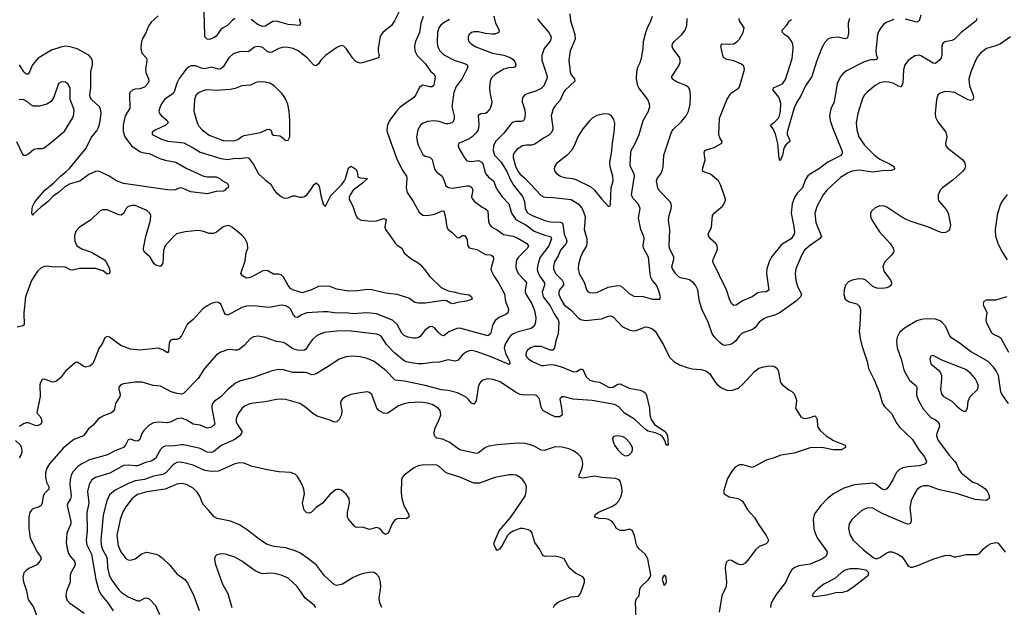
# Model space of a CAD drawing. Header units: inches. Extents: x 884691 to 1028259, y 526745 to 653629.
# Tile 211 of 241: x 1010515 to 1019003, y 614091 to 619159. Entities that reach past the tile are written whole.
import ezdxf

# ---------------------------------------------------------------- set-up
doc = ezdxf.new("R2010")
doc.units = ezdxf.units.IN
doc.header["$MEASUREMENT"] = 0
doc.layers.add('B0611', color=7, linetype='Continuous')

msp = doc.modelspace()

# ---------------------------------------------------------------- linework, layer by layer
at = {"layer": 'B0611', "color": 6}
for points, elevation in [([(1013833.9, 619330), (1013747.5, 619150), (1013720.1, 619110), (1013646.5, 619050), (1013623.2, 619016.8), (1013604.6, 618910), (1013605.1, 618885.1), (1013615.2, 618850), (1013608.5, 618831.5), (1013470, 618786.7), (1013450, 618783.5), (1013430, 618789.3), (1013410, 618802.8), (1013383.8, 618830), (1013330, 618909.2), (1013310, 618930.8), (1013290, 618936), (1013250, 618918.1), (1013150, 618849.6), (1013110.7, 618810), (1013090, 618779.4), (1013070, 618762.3), (1013050, 618767.6), (1012992.1, 618830), (1012915, 618890), (1012871.6, 618910), (1012830, 618918.9), (1012790, 618921), (1012750, 618910.4), (1012690, 618879.1), (1012670, 618875.9), (1012650, 618886.1), (1012610, 618918.2), (1012570, 618929.1), (1012538.8, 618921.2), (1012490, 618886), (1012410, 618883.2), (1012355.5, 618864.5), (1012318.1, 618830), (1012270, 618752.3), (1012250, 618736), (1012230, 618732.2), (1012170, 618748.5), (1012110, 618736.2), (1012090, 618738.5), (1012030, 618760.3), (1011990, 618760.5), (1011970, 618750.3), (1011950, 618731.5), (1011889.5, 618650.5), (1011870, 618612.2), (1011850, 618545.9), (1011837.4, 618522.6), (1011767.6, 618472.4), (1011748.9, 618450), (1011726, 618410), (1011715.5, 618370), (1011720.5, 618350), (1011737.4, 618330), (1011787.9, 618290), (1011795.4, 618270), (1011774.1, 618250), (1011688.9, 618210), (1011657.2, 618190), (1011658.3, 618170), (1011737.1, 618130), (1011792.6, 618112.6), (1011930, 618097.1), (1012010, 618055.3), (1012070, 618016.9), (1012250, 617962.6), (1012310, 617953.7), (1012370, 617965.7), (1012410, 617962.3), (1012470, 617971.9), (1012487.1, 617967.1), (1012529.7, 617909.7), (1012573.5, 617830), (1012634.2, 617774.2), (1012680.1, 617740.1), (1012708, 617690), (1012730, 617665.8), (1012770, 617633.7), (1012790, 617623.4), (1012810, 617619.1), (1012830, 617623.2), (1012870, 617639.9), (1012890, 617640.8), (1012930, 617629.5), (1012950, 617628.5), (1012970, 617634.2), (1012991.4, 617650), (1013022.6, 617690), (1013050, 617735.1), (1013070, 617752.5), (1013090, 617733.5), (1013098.4, 617710), (1013110, 617642.4), (1013130, 617566.8), (1013150, 617550.6), (1013196.2, 617643.8), (1013290, 617733.6), (1013313.5, 617766.5), (1013324.7, 617790), (1013350, 617878.2), (1013370, 617894.8), (1013390, 617885.1), (1013412.5, 617870), (1013424.7, 617850), (1013430, 617805.1), (1013450, 617795.5), (1013514.4, 617790), (1013470, 617748.2), (1013390.4, 617690), (1013362.6, 617650), (1013354.6, 617630), (1013354.4, 617610), (1013386.1, 617550), (1013410, 617478), (1013427.1, 617447.1), (1013458, 617430), (1013550, 617422.7), (1013590, 617425.6), (1013650, 617443.8), (1013670, 617439.1), (1013675.4, 617430), (1013665.3, 617390), (1013663.8, 617370), (1013668.8, 617348.8), (1013710, 617296.3), (1013752.1, 617232.1), (1013770, 617214.6), (1013810.1, 617190.1), (1013830, 617146.6), (1013894.9, 617094.9), (1013950, 617062), (1013970, 617044.4), (1014005.3, 617005.3), (1014050, 616944.7), (1014149.2, 616850), (1014210, 616819.6), (1014267.8, 616810), (1014310, 616796.3), (1014390, 616784.8), (1014410.7, 616770), (1014415.8, 616750), (1014367.7, 616732.3), (1014290, 616720.9), (1014250, 616709.6), (1014230, 616714.7), (1014193.9, 616733.9), (1014170, 616736), (1014010, 616715.6), (1013950, 616713.5), (1013920.9, 616720.9), (1013870, 616757.4), (1013768.1, 616788.1), (1013670, 616801.3), (1013550, 616830.7), (1013510, 616831.6), (1013430, 616821.2), (1013350, 616818.7), (1013250, 616836.2), (1013190, 616856.7), (1013130, 616861.2), (1013090, 616858.4), (1013032, 616828), (1012950, 616802.5), (1012870, 616829), (1012850, 616841.9), (1012830, 616865.4), (1012790, 616937.9), (1012770, 616957.7), (1012750, 616964.3), (1012704, 616964), (1012650, 616995.7), (1012610, 616992.7), (1012510, 616938.4), (1012490, 616931.6), (1012470, 616931.2), (1012437.1, 616950), (1012420.9, 616970), (1012459.7, 617080.3), (1012466.7, 617150), (1012480.5, 617190), (1012478.9, 617230), (1012459.2, 617270), (1012430, 617302.1), (1012350, 617367.9), (1012330, 617379.5), (1012310, 617383.8), (1012270, 617371.9), (1012212.9, 617327.1), (1012185.2, 617314.8), (1012150, 617315.6), (1012090, 617334.8), (1012050, 617340.1), (1011943.1, 617330), (1011867.8, 617312.2), (1011839.8, 617290), (1011769.4, 617210), (1011756.2, 617170), (1011750, 617058.7), (1011730, 617031.8), (1011690, 617043.1), (1011675, 617055), (1011639.3, 617110), (1011593.3, 617150), (1011582.5, 617170), (1011582.1, 617190), (1011602.4, 617290), (1011643.6, 617430), (1011644.5, 617470), (1011637.2, 617490), (1011610, 617514.9), (1011510, 617556.7), (1011482, 617558), (1011450, 617548), (1011434.2, 617530), (1011414, 617490), (1011390, 617472.8), (1011370, 617475.4), (1011270, 617518.9), (1011230, 617518.2), (1011210, 617509.9), (1011125, 617430), (1011029.9, 617370.1), (1011002.9, 617337.1), (1010990.6, 617310), (1010986.6, 617290), (1010989.8, 617250), (1011009.2, 617210), (1011050, 617181.5), (1011135.4, 617155.4), (1011247.7, 617087.7), (1011264.7, 617064.7), (1011288.6, 617010), (1011293.4, 616990), (1011289.6, 616970.4), (1011270, 616964.9), (1011234, 616994), (1011170, 617012.8), (1011030, 617012.4), (1010970, 616999.5), (1010950, 617002.8), (1010910, 617025.7), (1010890, 617028.2), (1010810, 617024.6), (1010750, 617034.6), (1010728, 617032), (1010700.2, 617019.8), (1010670.1, 616990), (1010617.9, 616910), (1010566.6, 616770), (1010551.7, 616630), (1010553.3, 616526.7), (1010541.9, 616518.1), (1010494, 616506)], 2200), ([(1012369.5, 619170), (1012350, 619155.4), (1012310, 619111.1), (1012269.1, 619090), (1012250, 619074.6), (1012210, 619016.6), (1012190, 619002.8), (1012150, 618989.1), (1012130, 618992.2), (1012112.2, 619010), (1012110, 619019.5), (1012105.5, 619230)], 2100), ([(1011708.2, 619191.8), (1011650, 619136.7), (1011629.7, 619110), (1011599.5, 619040.5), (1011570.4, 618990), (1011561.4, 618950), (1011559.6, 618910), (1011569, 618869), (1011607.6, 618827.6), (1011611.3, 618810), (1011599.9, 618730), (1011603.9, 618703.9), (1011625.6, 618650), (1011628, 618630), (1011620.9, 618610), (1011590, 618578.5), (1011550, 618562), (1011510, 618560.5), (1011490, 618554.8), (1011465.5, 618530), (1011461.4, 618510), (1011465.2, 618394.8), (1011424.9, 618330), (1011406.7, 618250), (1011406.6, 618193.4), (1011420.7, 618150), (1011480.4, 618070), (1011550, 618021.5), (1011570, 618013.4), (1011630, 618004.6), (1011722.9, 617962.9), (1011770, 617948.2), (1011861.6, 617930), (1011950, 617877.4), (1012093.8, 617813.8), (1012130, 617803.8), (1012210, 617803.6), (1012240.2, 617790), (1012254.5, 617774.5), (1012279.4, 617759.4), (1012303, 617750), (1012315.3, 617730), (1012311.3, 617710), (1012296, 617704), (1012286.8, 617690), (1012270, 617681.6), (1012210, 617676), (1012130, 617657.8), (1011990, 617673.2), (1011910, 617709.8), (1011890, 617707), (1011851.2, 617688.8), (1011790, 617692.7), (1011410, 617747.7), (1011349.1, 617769.1), (1011287.5, 617810), (1011210, 617846.3), (1011190, 617851.5), (1011170, 617850.5), (1011110, 617824.5), (1011032.9, 617767.1), (1010950, 617744), (1010903.7, 617716.3), (1010850.6, 617669.4), (1010803.3, 617636.7), (1010761.4, 617590), (1010697.6, 617542.4), (1010635, 617485), (1010630, 617471.5), (1010619.3, 617490), (1010622.1, 617530), (1010630, 617554.9), (1010650, 617591.1), (1010731.2, 617690), (1010810, 617753.4), (1010866.7, 617810), (1010914.4, 617845.6), (1010944.7, 617875.3), (1011087.4, 618050), (1011133.1, 618146.9), (1011179.5, 618200.5), (1011195.9, 618230), (1011206.1, 618270), (1011217.1, 618350), (1011212.4, 618390), (1011199.7, 618410), (1011133.8, 618470), (1011123.2, 618490), (1011121, 618510), (1011127.9, 618570), (1011129.7, 618710), (1011143.9, 618770), (1011142.4, 618802.4), (1011131.7, 618830), (1011110, 618852.5), (1011010, 618906.5), (1010950, 618924.3), (1010910, 618929.5), (1010870, 618922.8), (1010790, 618895.6), (1010673.2, 618826.8), (1010626.5, 618770), (1010590, 618689.9), (1010570, 618688.9), (1010550, 618709.6), (1010512.7, 618770)], 2100), ([(1013993.3, 619186.7), (1013974, 619130), (1013962, 619050), (1013927.8, 618970), (1013919.8, 618930), (1013922.8, 618890), (1013942.7, 618850), (1014010, 618782.4), (1014055.2, 618715.2), (1014088.7, 618688.7), (1014095.3, 618670), (1014089.5, 618610), (1014084, 618596), (1014070, 618580.5), (1014050, 618579.1), (1013990, 618593.1), (1013961.8, 618578.2), (1013930, 618510.6), (1013912.5, 618487.5), (1013795.4, 618404.6), (1013766.3, 618373.7), (1013703.8, 618290), (1013684.6, 618250), (1013680.4, 618210), (1013682.9, 618190), (1013768.2, 617950), (1013817, 617857), (1013849.2, 617810), (1013852.3, 617790), (1013845.8, 617710), (1013854.3, 617670), (1013908.2, 617590), (1013958.7, 617498.7), (1013990, 617474.5), (1014030, 617470.9), (1014090, 617482), (1014150, 617507.4), (1014170, 617510.4), (1014186.6, 617450), (1014196.3, 617370), (1014209.6, 617350), (1014244.5, 617324.5), (1014282.4, 617282.4), (1014290, 617276.5), (1014310, 617281.2), (1014330, 617299.1), (1014350, 617299.1), (1014370, 617271.5), (1014377.8, 617210), (1014390, 617191.4), (1014456.6, 617176.6), (1014530, 617134.1), (1014572.1, 617130), (1014586, 617126), (1014596.8, 617116.8), (1014598.7, 617090), (1014577.9, 617010), (1014580.9, 616990), (1014601.4, 616950), (1014643.7, 616890), (1014694.6, 616794.6), (1014703.6, 616730), (1014724.6, 616670), (1014727.5, 616650), (1014721.7, 616630), (1014704.6, 616615.4), (1014649.4, 616590.6), (1014614.3, 616565.7), (1014593.2, 616530), (1014572.7, 616450), (1014550, 616433.9), (1014310, 616498.4), (1014284.2, 616495.8), (1014213.7, 616466.3), (1014170, 616432.8), (1014150, 616439.8), (1014123, 616463), (1014090, 616502.6), (1014070, 616512), (1014050, 616509.5), (1014010, 616485.1), (1013970.4, 616429.6), (1013958.6, 616421.4), (1013930, 616412.8), (1013910, 616413.1), (1013860.2, 616420.2), (1013830, 616435), (1013810, 616455.1), (1013768.5, 616530), (1013730, 616566.5), (1013590, 616622.9), (1013507.8, 616632.2), (1013390, 616623.4), (1013330, 616630.4), (1013250, 616629.5), (1013170, 616640.5), (1013130, 616640.2), (1012989.9, 616630.1), (1012950, 616616.7), (1012910, 616591.1), (1012892.6, 616592.6), (1012874.9, 616614.9), (1012850, 616662.2), (1012836.2, 616676.2), (1012810, 616691.9), (1012770, 616698.5), (1012670, 616676.5), (1012530, 616691.9), (1012470, 616688.4), (1012430, 616676.1), (1012310, 616612.1), (1012290, 616617.4), (1012279.9, 616630), (1012250, 616704.5), (1012230, 616721.2), (1012210, 616723.9), (1012170, 616711.9), (1012130, 616692.1), (1012095.3, 616664.7), (1012010, 616574.7), (1011959.7, 616530), (1011910, 616433.1), (1011890, 616410.3), (1011870, 616401.3), (1011830, 616400.6), (1011811.5, 616388.5), (1011805.1, 616370), (1011798.3, 616301.7), (1011790, 616287.1), (1011750, 616312), (1011710, 616325.1), (1011551.9, 616308.1), (1011470, 616317.8), (1011388.3, 616350), (1011290, 616421.5), (1011270, 616426.6), (1011250, 616415.1), (1011228.8, 616370), (1011197.5, 616322.5), (1011155.2, 616210), (1011142.1, 616190), (1011118.6, 616170), (1011083.3, 616163.3), (1011067.8, 616167.8), (1011010, 616204.8), (1010996.7, 616203.3), (1010910, 616126.6), (1010867.2, 616070), (1010830, 616040.8), (1010810, 616033.9), (1010790, 616035), (1010730, 616060.2), (1010710, 616054.7), (1010693.6, 616030), (1010688.5, 616010), (1010692.1, 615910), (1010663.5, 615770), (1010690, 615740.5), (1010700.3, 615720.3), (1010705.7, 615690), (1010697.2, 615670), (1010670, 615656.9), (1010650, 615658.6), (1010590, 615683.1), (1010570, 615681.6), (1010547.5, 615672.5), (1010513.5, 615650)], 2300), ([(1014220.5, 619159.5), (1014165.1, 619130), (1014141.5, 619110), (1014128.1, 619090), (1014116.7, 619050), (1014114.1, 618970), (1014118, 618930), (1014137.4, 618890), (1014170, 618856.1), (1014259.3, 618810), (1014350, 618782.4), (1014372.2, 618770), (1014377.7, 618750), (1014329.4, 618650.6), (1014277.1, 618582.9), (1014257.7, 618530), (1014240.4, 618410), (1014260.4, 618330), (1014261.5, 618310), (1014255.5, 618284.5), (1014239.3, 618270), (1014210, 618262), (1014190, 618261.7), (1014130, 618281.7), (1014090, 618287.7), (1014030, 618280.6), (1013993.5, 618266.5), (1013970, 618250), (1013946.3, 618210), (1013937.1, 618150), (1013940.4, 618110), (1013954.2, 618070), (1013990, 617996), (1014010, 617982.1), (1014050, 617974.8), (1014070, 617952.4), (1014091.6, 617870), (1014110, 617843.5), (1014155.8, 617810), (1014175.7, 617770), (1014190, 617726.4), (1014211.7, 617711.7), (1014250, 617705.7), (1014370, 617726.2), (1014390, 617727.5), (1014401.1, 617721), (1014411.6, 617711.6), (1014420.3, 617690), (1014411, 617630), (1014418, 617610), (1014436, 617590), (1014502.8, 617542.8), (1014530, 617529.2), (1014551, 617511), (1014556.2, 617416.3), (1014567.9, 617390), (1014584.8, 617370), (1014630, 617346.2), (1014687.1, 617307.1), (1014770, 617290.9), (1014810, 617275), (1014887.4, 617230), (1014896.5, 617216.5), (1014900.3, 617210), (1014891.4, 617190), (1014814.1, 617110), (1014801.9, 617090), (1014795.5, 617070), (1014792.7, 617030), (1014795.1, 617010), (1014812.1, 616970), (1014870.8, 616910), (1014883.8, 616890), (1014872, 616830), (1014873.6, 616810), (1014884.1, 616784.1), (1014931, 616710), (1014952.4, 616650), (1014963.6, 616590), (1014961.1, 616550), (1014954.9, 616530), (1014941.7, 616510), (1014923.1, 616496.9), (1014812.2, 616467.8), (1014770, 616450.6), (1014747, 616433), (1014728, 616410), (1014698.9, 616361.1), (1014692, 616330), (1014702.3, 616282.3), (1014736.4, 616210), (1014739.7, 616190), (1014733.3, 616186.7), (1014585, 616250), (1014450, 616298.4), (1014410, 616305.1), (1014390, 616304.2), (1014357.2, 616290), (1014330, 616265.8), (1014296, 616224), (1014270, 616214.6), (1014210, 616225.7), (1014130, 616204.8), (1014070, 616203.8), (1013990, 616191.7), (1013950, 616191.1), (1013890, 616198.8), (1013850, 616207.9), (1013830, 616217.3), (1013745, 616285), (1013676.8, 616356.8), (1013630, 616429.2), (1013610, 616442.4), (1013590, 616448.1), (1013350, 616477), (1013250, 616472.2), (1013139.1, 616460.9), (1013090, 616442.5), (1013069.7, 616430), (1013038.9, 616401.1), (1013012.2, 616367.8), (1012983.2, 616316.8), (1012970, 616307.8), (1012953.4, 616306.6), (1012910, 616309.2), (1012870, 616319.8), (1012810, 616364.9), (1012790, 616374.8), (1012730, 616383.3), (1012630, 616419.4), (1012570.1, 616429.9), (1012530, 616424.5), (1012503.8, 616410), (1012450.1, 616350), (1012410, 616318.5), (1012390, 616310.2), (1012370, 616308.1), (1012330, 616314.5), (1012306.9, 616313.1), (1012249, 616291), (1012211.6, 616268.4), (1012109.8, 616150.2), (1012054.5, 616065.5), (1011926.1, 615933.9), (1011909.2, 615930.8), (1011870, 615935.3), (1011819.9, 615950), (1011730, 615997.9), (1011665.4, 616005.4), (1011570, 616033.5), (1011510, 616031.9), (1011410, 616017.7), (1011386.7, 616010), (1011370.2, 615989.8), (1011370.9, 615970), (1011382.3, 615930), (1011378.5, 615910), (1011340.5, 615850), (1011329.5, 615790), (1011305.4, 615770), (1011237, 615743), (1011211.8, 615728.2), (1011190.3, 615709.7), (1011150, 615662.3), (1011109.3, 615630.7), (1011066.5, 615570), (1010982.3, 615537.7), (1010890, 615463.8), (1010773.7, 615330), (1010748.7, 615290), (1010736.6, 615250), (1010736.6, 615210), (1010747.3, 615170), (1010766.9, 615130), (1010768, 615110), (1010726.3, 615070), (1010717.8, 615050), (1010708.2, 614991.9), (1010699.4, 614970), (1010683.3, 614956.7), (1010630, 614939.9), (1010616.3, 614930), (1010603, 614910), (1010595.4, 614870), (1010594.2, 614770), (1010606.3, 614690), (1010666, 614566), (1010695, 614530), (1010700.8, 614510), (1010690, 614488.7), (1010661.8, 614458.2), (1010593.8, 614426.2), (1010570, 614409.9), (1010552.4, 614387.6), (1010542.6, 614350), (1010548.3, 614310), (1010573.4, 614233.4), (1010586.5, 614170), (1010594.4, 614150), (1010633.2, 614093.2), (1010675.9, 613984.1)], 2400), ([(1014601.5, 619190), (1014616.6, 619130), (1014648, 619070), (1014644.4, 619050), (1014610, 619035.3), (1014586.1, 619033.9), (1014530, 619040.9), (1014470, 619055.6), (1014430, 619055.8), (1014410, 619048.7), (1014390.1, 619030), (1014381.8, 619010), (1014379.9, 618990), (1014387.8, 618970), (1014406.4, 618950), (1014445.9, 618925.9), (1014590, 618871.7), (1014690, 618854.1), (1014749.2, 618830), (1014772.2, 618812.2), (1014786.3, 618790), (1014790.7, 618770), (1014786.2, 618753.8), (1014774.2, 618745.8), (1014730, 618744), (1014689, 618731), (1014617.9, 618690), (1014582.4, 618657.6), (1014570.9, 618629.1), (1014564.7, 618575.3), (1014567.1, 618530), (1014584, 618450), (1014582.8, 618430), (1014570, 618393.5), (1014542.7, 618357.3), (1014530, 618350.6), (1014490, 618346.4), (1014468.3, 618331.7), (1014473.9, 618250), (1014466.3, 618210), (1014450, 618184.4), (1014416.7, 618150), (1014390, 618130.5), (1014305, 618095), (1014299.2, 618090), (1014294.9, 618070), (1014301.8, 618050), (1014350, 617966.6), (1014370, 617942.5), (1014410, 617936.3), (1014470, 617944.7), (1014497.7, 617930), (1014511.4, 617910), (1014524.6, 617850), (1014534.1, 617830), (1014558.3, 617798.3), (1014598.3, 617770), (1014621.7, 617710), (1014633.9, 617690), (1014675.2, 617630), (1014731.2, 617571.2), (1014755.8, 617490), (1014785, 617445), (1014807.5, 617427.5), (1014879.1, 617390), (1014950, 617335.1), (1015041.7, 617301.7), (1015090, 617290.3), (1015100.3, 617270), (1015075.7, 617210), (1015003.2, 617110), (1014984, 617056), (1014975.2, 617010), (1014978, 616990), (1014995.7, 616950), (1015037.7, 616890), (1015038.2, 616870), (1015019.2, 616810), (1015027.6, 616770), (1015087.3, 616690), (1015121.5, 616621.5), (1015157.7, 616570), (1015161.8, 616550), (1015158.3, 616450), (1015136, 616390), (1015125.4, 616330), (1015112.2, 616307.8), (1015090, 616308.7), (1015010, 616339.4), (1014950, 616340.8), (1014919.1, 616330), (1014892.1, 616307.9), (1014881.3, 616290), (1014878.7, 616270), (1014885.5, 616250), (1014905, 616230), (1014936.7, 616210), (1015010, 616178), (1015030, 616177), (1015090, 616186.1), (1015122.8, 616182.8), (1015184.4, 616164.4), (1015290, 616123.2), (1015313.9, 616126.1), (1015350, 616146), (1015363.8, 616143.8), (1015370, 616141.5), (1015399.5, 616079.5), (1015430, 616051), (1015470, 616038.2), (1015512.9, 616032.9), (1015590, 615991), (1015610, 615987.7), (1015629.1, 615990.9), (1015670, 616016.3), (1015690, 616019.4), (1015770, 615980.8), (1015864.1, 615964.1), (1015893.9, 615953.9), (1015910, 615937.4), (1015917.9, 615917.9), (1015945, 615810), (1015948.3, 615748.3), (1015959.1, 615710), (1015987.2, 615667.2), (1016070, 615613.2), (1016090.8, 615590), (1016098.6, 615570), (1016104.7, 615490), (1016088.3, 615490), (1016076.4, 615530), (1016057.8, 615557.8), (1016037.4, 615577.4), (1015996.7, 615596.7), (1015930, 615610.6), (1015903.6, 615630), (1015814.9, 615714.9), (1015730, 615766.9), (1015680.2, 615820.2), (1015641.2, 615841.2), (1015450, 615875.9), (1015285.7, 615885.7), (1015210, 615907.6), (1015190, 615906.9), (1015171, 615889), (1015185.5, 615810), (1015190.2, 615750), (1015170, 615735), (1015130, 615735.4), (1015094, 615750), (1015026.2, 615790), (1015010, 615816.3), (1014995.1, 615890), (1014970, 615918), (1014950, 615923.7), (1014870, 615921.1), (1014830, 615926.6), (1014790, 615947.7), (1014656.8, 616036.8), (1014596.3, 616056.3), (1014550, 616061.1), (1014508.4, 616051.6), (1014486.4, 616033.6), (1014478.7, 616021.3), (1014467.7, 615990), (1014450, 615872.3), (1014430, 615844), (1014410, 615851), (1014384.4, 615884.4), (1014363.3, 615903.3), (1014290, 615941.8), (1014210, 615960.8), (1014150, 615966.8), (1014010, 616004.9), (1013830, 616041.9), (1013750.5, 616050.5), (1013672.5, 616132.5), (1013570, 616212), (1013510, 616237.4), (1013449.3, 616250.7), (1013384.1, 616255.9), (1013330, 616250.8), (1013270, 616232.5), (1013196.7, 616183.3), (1013070, 616105.9), (1013050, 616098), (1013030, 616096.9), (1012992.2, 616112.3), (1012970, 616115.7), (1012870, 616117), (1012790, 616139.5), (1012750, 616140.9), (1012690.3, 616129.7), (1012530, 616074.4), (1012410, 616040.8), (1012376.5, 616023.5), (1012310, 615969.7), (1012250, 615906.8), (1012194.6, 615870), (1012177.4, 615850), (1012171.7, 615830), (1012172.8, 615810), (1012197.4, 615670), (1012170, 615644.1), (1012130, 615637.7), (1012070, 615662.8), (1012010, 615669.7), (1011950, 615708.2), (1011910, 615722.5), (1011870, 615715.9), (1011820.1, 615690), (1011790, 615680.9), (1011710, 615687.5), (1011670, 615681.5), (1011630, 615661.1), (1011585.1, 615614.9), (1011567.3, 615590), (1011550, 615538.8), (1011535, 615524.9), (1011510, 615527.3), (1011470, 615542.3), (1011450, 615536.9), (1011427.3, 615490), (1011409.4, 615470.6), (1011396.4, 615463.6), (1011330, 615437.9), (1011273.2, 615406.8), (1011116.6, 615363.4), (1011049.7, 615330), (1011015.2, 615304.8), (1010976.8, 615263.2), (1010959.8, 615230), (1010949.9, 615190), (1010948, 615150), (1010959.8, 615050), (1010952.8, 615027.2), (1010929, 614990), (1010925.6, 614970), (1010956.6, 614830), (1010955.9, 614810), (1010922.1, 614730), (1010915.9, 614650), (1010920.7, 614610), (1010936.7, 614556.7), (1010951.6, 614531.6), (1010988.1, 614490), (1010994.4, 614470), (1010991.5, 614448.5), (1010956.9, 614390), (1010951.8, 614370), (1010950.6, 614309.4), (1010918.2, 614230), (1010912.2, 614190), (1010925.6, 614150), (1010944.2, 614130), (1011070, 614039.5)], 2500), ([(1012925.3, 619170), (1012935.1, 619130), (1012931.4, 619108.6), (1012830, 619117.2), (1012730, 619147.5), (1012697.7, 619142.3), (1012630, 619102.4), (1012610, 619099.3), (1012570, 619114.8), (1012510, 619159.8)], 2100), ([(1014977.4, 619170), (1014990.1, 619150), (1015076.8, 619050), (1015095.5, 619010), (1015094.7, 618990), (1015087, 618973), (1015037.3, 618910), (1015015, 618850), (1015016.1, 618810), (1015057.3, 618690), (1015061.3, 618670), (1015058.6, 618650), (1015033.7, 618590), (1015010, 618564.5), (1014970, 618546.1), (1014890, 618520.8), (1014870, 618510), (1014851.2, 618490), (1014845.4, 618470), (1014846.6, 618450), (1014867.5, 618390), (1014873, 618353), (1014870, 618314.7), (1014863.3, 618296.7), (1014854, 618286), (1014839.1, 618280.9), (1014790, 618280.9), (1014770, 618275.1), (1014750, 618257.8), (1014690, 618180.7), (1014615.9, 618110), (1014598.8, 618070), (1014595.9, 618030), (1014609.4, 617990), (1014665, 617930), (1014715.1, 617850), (1014742.7, 617782.7), (1014771.5, 617731.5), (1014852.1, 617630), (1014867.9, 617590), (1014873.1, 617530), (1014893.5, 617493.5), (1014933.6, 617470), (1015050, 617424.4), (1015090, 617414.7), (1015173.3, 617413.3), (1015188.2, 617408.2), (1015196.5, 617396.5), (1015207.3, 617310), (1015226.8, 617270), (1015231.2, 617250), (1015225.4, 617230), (1015177.9, 617170), (1015157.1, 617122.9), (1015126.5, 617070), (1015116, 617030), (1015116.5, 617010), (1015133, 616970), (1015190, 616913.3), (1015203.6, 616890), (1015201.9, 616870), (1015167.5, 616830), (1015161.7, 616810), (1015163.9, 616790), (1015178.5, 616750), (1015210, 616700), (1015270.9, 616650), (1015330, 616588.9), (1015353.1, 616573.1), (1015390, 616565.8), (1015530, 616579.2), (1015590, 616603.5), (1015610, 616605.8), (1015633.9, 616593.9), (1015710, 616512.9), (1015770, 616484.7), (1015810, 616477), (1015830, 616478), (1015910, 616509.5), (1015930, 616508.8), (1015970, 616493.8), (1015992.5, 616472.5), (1016069.1, 616350), (1016117.9, 616250), (1016153.8, 616210), (1016201.9, 616181.9), (1016270, 616158.7), (1016310, 616149.1), (1016390, 616141.4), (1016430, 616129.7), (1016463.8, 616103.8), (1016510, 616033.2), (1016530, 616011.4), (1016570, 615981.2), (1016610, 615964.8), (1016650, 615962.2), (1016710, 615981.7), (1016750, 616015.5), (1016851.6, 616128.4), (1016887.4, 616152.6), (1016930, 616166.5), (1016970, 616172.7), (1017010, 616172.2), (1017026.4, 616166.4), (1017044.2, 616150), (1017053.2, 616133.2), (1017072.9, 616030), (1017091.7, 616010), (1017146, 615966), (1017171.2, 615951.2), (1017191.3, 615931.3), (1017208.7, 615890), (1017211.8, 615870), (1017203.1, 615810), (1017250, 615732.7), (1017270, 615721.3), (1017290, 615718.8), (1017330, 615727.4), (1017370, 615742.5), (1017381.5, 615730), (1017388.5, 615710), (1017392.6, 615650), (1017415.8, 615615.8), (1017468.4, 615570), (1017530, 615528.7), (1017630.8, 615490.8), (1017633.2, 615470), (1017596.5, 615450), (1017570, 615448.3), (1017527.6, 615450), (1017430, 615470.5), (1017330, 615465.3), (1017190, 615421.8), (1017076.1, 615403.9), (1017010, 615376.8), (1016950, 615359.8), (1016850, 615304.7), (1016830, 615298), (1016750, 615321.5), (1016721.2, 615318.8), (1016681.4, 615298.6), (1016653.3, 615266.7), (1016617.7, 615202.3), (1016582.8, 615090), (1016589.1, 615070), (1016630, 615043.9), (1016708.4, 615028.4), (1016730, 615019.5), (1016745.4, 615005.4), (1016791.3, 614930), (1016850, 614866.2), (1016881.6, 614810), (1016950.5, 614710.5), (1016969.2, 614670), (1016962.7, 614650), (1016950, 614639.3), (1016890, 614614.4), (1016859.6, 614590), (1016790, 614494), (1016770, 614471.9), (1016750, 614460.3), (1016730, 614458.5), (1016704.8, 614464.8), (1016650, 614495), (1016630, 614498.2), (1016610, 614486.6), (1016603, 614470), (1016596.1, 614430), (1016608.4, 614310), (1016605.4, 614270), (1016567.9, 614190), (1016544.8, 614050)], 2600), ([(1015256.2, 619210), (1015262.1, 619150), (1015301.3, 619030), (1015302.5, 618990), (1015261, 618890), (1015248.1, 618810), (1015259.4, 618710), (1015270, 618683.6), (1015297.8, 618650), (1015301.2, 618630), (1015217.5, 618550), (1015203.5, 618530), (1015174.2, 618465.8), (1015130, 618417.4), (1015112.9, 618390), (1015097.7, 618330), (1015112.1, 618227.9), (1015110.4, 618209.6), (1015097.8, 618182.2), (1015077.1, 618162.9), (1015030, 618136), (1014955.8, 618084.2), (1014930, 618077.8), (1014882.9, 618077.1), (1014850, 618070.2), (1014801.7, 618038.3), (1014778.1, 618010), (1014770.3, 617989.7), (1014769.7, 617970), (1014790, 617896.8), (1014810, 617852), (1014830, 617826.8), (1014872.8, 617790), (1015010, 617641.7), (1015030, 617630.9), (1015048, 617628), (1015113.3, 617626.7), (1015270, 617607.5), (1015330, 617572.4), (1015362.9, 617530), (1015387.9, 617470), (1015390.2, 617450), (1015381.6, 617350), (1015404.4, 617270), (1015404.9, 617230), (1015399.8, 617210), (1015365.9, 617150), (1015349.6, 617110), (1015333.2, 617050), (1015329, 617010), (1015337.9, 616970), (1015385.2, 616890), (1015401.8, 616830), (1015410, 616816.6), (1015426.6, 616806.6), (1015450, 616802.3), (1015490, 616806.6), (1015587, 616853), (1015670, 616867.4), (1015690, 616863.9), (1015712.8, 616852.8), (1015770, 616798.1), (1015810, 616774.9), (1015890, 616771.8), (1015970, 616749.8), (1016030, 616747.8), (1016034.7, 616750), (1016039.1, 616770), (1016022.7, 616830), (1016005.8, 616870), (1015971.2, 616911.2), (1015956.3, 616936.3), (1015948.8, 616968.8), (1015935.6, 617110), (1015893.8, 617190), (1015890.4, 617210), (1015899.3, 617270), (1015895.5, 617290), (1015869.8, 617350), (1015849.4, 617450), (1015865, 617530), (1015847.3, 617570), (1015801, 617621), (1015788.9, 617650), (1015815.3, 617810), (1015811.2, 617830), (1015780.8, 617890), (1015776.3, 617910), (1015782.2, 618010), (1015787.6, 618030), (1015821.1, 618090), (1015856, 618170), (1015888.9, 618290), (1015936.2, 618370), (1015946.4, 618410), (1015944.5, 618430), (1015929, 618470), (1015851.9, 618570), (1015842.3, 618590), (1015832.7, 618650), (1015834, 618706), (1015844.5, 618750), (1015863.5, 618790), (1015874, 618826), (1015889.2, 618910), (1015893.8, 618970), (1015912.6, 619050), (1015927, 619090), (1015956.8, 619150), (1015969.2, 619190)], 2700), ([(1018766.1, 619170), (1018758.7, 619150), (1018631.7, 619050), (1018570, 618987.4), (1018550, 618978.4), (1018490.5, 618969.5), (1018477.7, 618962.3), (1018468.6, 618951.4), (1018465.1, 618934.9), (1018463.4, 618850), (1018458.1, 618830), (1018444.5, 618810), (1018410, 618782.4), (1018390, 618785.2), (1018290, 618844.4), (1018268.3, 618851.7), (1018230, 618847.5), (1018173.5, 618806.5), (1018144.2, 618770), (1018132.3, 618727.7), (1018126.6, 618613.4), (1018116.4, 618583.6), (1018110, 618579.9), (1018090, 618586.4), (1018050, 618607.8), (1018010, 618621.2), (1017970, 618623.5), (1017930, 618614.9), (1017890, 618591.4), (1017816.5, 618530), (1017798.8, 618510), (1017780.9, 618479.1), (1017739.3, 618350), (1017726.2, 618270), (1017730.9, 618210), (1017748.7, 618150), (1017797.7, 618077.7), (1017884.1, 617990), (1017930, 617954.8), (1018023.6, 617910), (1018052.3, 617890), (1018056.2, 617870), (1018030, 617858.5), (1017950, 617856.4), (1017870, 617845.4), (1017750, 617860.1), (1017690, 617852.5), (1017650, 617835.7), (1017590, 617797.7), (1017471.6, 617690), (1017440.9, 617650), (1017390, 617553.2), (1017370.1, 617490), (1017378.6, 617410), (1017425.4, 617290), (1017409.1, 617270), (1017324.2, 617210), (1017280.9, 617170), (1017256.5, 617130), (1017206.6, 617010), (1017199.9, 616970), (1017204.7, 616910), (1017220.7, 616860.7), (1017254.3, 616790), (1017246.8, 616770), (1017210, 616735.6), (1017070, 616634.5), (1017030, 616613.6), (1016953.2, 616590), (1016930, 616578.6), (1016890.1, 616550), (1016854.7, 616505.3), (1016832.4, 616487.6), (1016744.2, 616455.8), (1016716.1, 616430), (1016687.2, 616390), (1016655.4, 616364.6), (1016630, 616353.8), (1016590, 616349.4), (1016570, 616358), (1016550, 616374.9), (1016510, 616416.1), (1016485.8, 616450), (1016450.2, 616550), (1016397.4, 616657.4), (1016374.1, 616730), (1016360.6, 616830), (1016340.3, 616870), (1016323.6, 616890), (1016290, 616914.4), (1016270, 616921.8), (1016211.4, 616931.4), (1016198.8, 616938.8), (1016170, 616967.1), (1016141.9, 617010), (1016137.9, 617030), (1016154.9, 617090), (1016155.2, 617110), (1016116.8, 617190), (1016113.1, 617210), (1016119.8, 617350), (1016109.2, 617430), (1016113.1, 617470), (1016130.8, 617529.2), (1016133, 617553), (1016129.9, 617570), (1016118.1, 617590), (1016025, 617690), (1016015.2, 617710), (1016005.2, 617770), (1016010.3, 617790), (1016041.8, 617830), (1016055.4, 617864.6), (1016060.9, 617890), (1016067.3, 617990), (1016134.5, 618190), (1016147.8, 618212.2), (1016219.2, 618280.8), (1016259.3, 618330), (1016280.8, 618370), (1016294.7, 618430), (1016297, 618510), (1016290.6, 618550), (1016282.3, 618570), (1016261.9, 618590), (1016170, 618625.7), (1016140.1, 618650), (1016137.3, 618670), (1016198.3, 618761.7), (1016208.4, 618790), (1016209.9, 618809.9), (1016204.6, 618830), (1016192.1, 618850), (1016146.4, 618910), (1016140.3, 618930), (1016143.5, 618950), (1016156.6, 618970), (1016222.5, 619030), (1016251.5, 619070), (1016267.4, 619110), (1016270.3, 619169.7)], 2600), ([(1018050, 619160.3), (1017985.2, 619134.8), (1017961.9, 619118.1), (1017936.9, 619090), (1017919.9, 619060.1), (1017910, 619030), (1017894.7, 618890), (1017897.9, 618857.9), (1017908.4, 618830), (1017902.8, 618817.2), (1017890, 618813), (1017850, 618813.1), (1017788.3, 618791.6), (1017643, 618717), (1017610, 618692.2), (1017590.2, 618669.8), (1017561.9, 618610), (1017535.3, 618450), (1017505.9, 618390), (1017496.4, 618330), (1017501.2, 618290), (1017520.9, 618230), (1017602.2, 618030), (1017607.3, 618010), (1017601.7, 617998.3), (1017592.6, 617987.4), (1017481.7, 617930), (1017401.8, 617870), (1017332.5, 617830), (1017310, 617811.2), (1017285.7, 617774.3), (1017262.3, 617710), (1017218.3, 617661.7), (1017194.7, 617625.3), (1017174.1, 617570), (1017165, 617490), (1017186, 617390), (1017194.3, 617330), (1017192, 617310), (1017165, 617270), (1017096.2, 617230), (1017073.1, 617210), (1017001.6, 617118.4), (1016979.4, 617080.6), (1016956.5, 617010), (1016953, 616970), (1016974, 616826), (1016950, 616811.9), (1016909.8, 616810.2), (1016877.7, 616802.3), (1016830, 616769.4), (1016745, 616735), (1016690, 616698.4), (1016670, 616693.6), (1016651.6, 616711.6), (1016633, 616750), (1016607.6, 616830), (1016489.9, 617070), (1016492.6, 617090), (1016528.1, 617170), (1016530.4, 617190), (1016526.7, 617210), (1016514.9, 617230), (1016468.7, 617270), (1016454.4, 617290), (1016450.3, 617310), (1016479.8, 617370), (1016488.6, 617471.4), (1016505.9, 617494.1), (1016574, 617550), (1016596.7, 617590), (1016598.3, 617610), (1016560.5, 617730), (1016540.3, 617770), (1016470, 617826.9), (1016404.8, 617850), (1016402.2, 617870), (1016423.4, 617950), (1016415, 618010), (1016420.2, 618030), (1016425.9, 618034.1), (1016502.6, 618057.4), (1016566.5, 618093.5), (1016572, 618110), (1016550, 618139.7), (1016541.6, 618170), (1016548, 618310), (1016612.1, 618467.9), (1016633.6, 618506.4), (1016651.9, 618528.1), (1016710, 618568.8), (1016718.6, 618581.4), (1016764.3, 618730), (1016758, 618758), (1016736.4, 618776.4), (1016670, 618804.5), (1016610, 618816.3), (1016584.3, 618830), (1016575.7, 618850), (1016558.6, 618930), (1016561.1, 618938.9), (1016570, 618950.1), (1016630, 618946.9), (1016670, 618952.2), (1016701.2, 618970), (1016719.6, 618990), (1016751.8, 619050), (1016758.8, 619090), (1016721.4, 619150), (1016717.1, 619170)], 2500), ([(1017669.1, 619170), (1017656, 619130), (1017658.2, 619041.8), (1017650, 619002.3), (1017630, 618994.7), (1017570, 619008), (1017510, 619003.7), (1017482.4, 618990), (1017456.9, 618963.1), (1017430, 618916.2), (1017382.6, 618797.4), (1017344.1, 618670), (1017290, 618590), (1017251.9, 618508.1), (1017210, 618442.5), (1017190, 618398.8), (1017131.3, 618190), (1017131.5, 618170), (1017138.3, 618150), (1017152.3, 618130), (1017152.6, 618110), (1017120.4, 618079.6), (1017101.1, 618050), (1017090, 617989.6), (1017070, 617940.5), (1017062.4, 617962.4), (1017049.5, 618090), (1017031.3, 618171.3), (1017013.5, 618213.5), (1016987, 618250), (1017030, 618283.7), (1017052, 618308), (1017064.6, 618330), (1017074.1, 618370), (1017075.2, 618435.2), (1017068.5, 618468.5), (1017058.4, 618490), (1017010.3, 618550), (1017013.1, 618570), (1017090, 618605.3), (1017117.2, 618642.8), (1017174.8, 618825.2), (1017183.5, 618910), (1017178.4, 618950), (1017163.2, 618983.2), (1017144.4, 619004.4), (1017106.9, 619030), (1017090, 619050), (1017087.9, 619070), (1017125, 619110), (1017150.4, 619150), (1017170, 619161.8)], 2400), ([(1018282, 619198), (1018268.6, 619150), (1018250, 619137.4), (1018150, 619165)], 2500), ([(1019055.5, 619010), (1018968.5, 618950), (1018930, 618933.2), (1018850, 618910.5), (1018796.3, 618870), (1018770, 618836.1), (1018750, 618797.8), (1018714.1, 618710), (1018697.6, 618650), (1018702.6, 618590), (1018732.9, 618507.2), (1018735.7, 618490), (1018730.8, 618469.2), (1018710, 618463), (1018692.3, 618467.7), (1018573.3, 618530), (1018510, 618538.4), (1018483.7, 618536.3), (1018450, 618524.9), (1018430, 618507.1), (1018416.9, 618470), (1018407.5, 618350), (1018410, 618319.5), (1018430, 618277.8), (1018498.9, 618190), (1018506.7, 618150), (1018496.3, 618090), (1018499.2, 618070), (1018514.4, 618050), (1018644.7, 617950), (1018658.2, 617930), (1018667.3, 617892.7), (1018660.2, 617870), (1018643.6, 617850), (1018562.7, 617777.3), (1018469.3, 617710), (1018450, 617688.4), (1018433.1, 617650), (1018433.4, 617610), (1018441.7, 617590), (1018501.6, 617521.6), (1018519.1, 617490), (1018538.8, 617390), (1018531.6, 617348.4), (1018522.9, 617337.1), (1018496.8, 617323.2), (1018470, 617321.6), (1018450, 617326.2), (1018350, 617370.4), (1018198.8, 617418.8), (1018156.6, 617436.6), (1018110, 617461.7), (1017990, 617542), (1017970, 617550.5), (1017930, 617552.7), (1017890, 617536.1), (1017860.2, 617510), (1017850.2, 617490), (1017847.8, 617470), (1017853.4, 617450), (1017874.2, 617410), (1017926.8, 617330), (1018018.2, 617230), (1018045.1, 617190), (1018050.6, 617170), (1018047.2, 617150), (1018032.8, 617130), (1017972.3, 617070), (1017956.9, 617030), (1017962.8, 616990), (1018024.1, 616910), (1018031.2, 616890), (1018026.8, 616870), (1018010, 616855), (1017990, 616847.6), (1017950, 616841.3), (1017902.8, 616842.8), (1017870, 616859), (1017810, 616913.5), (1017790, 616922), (1017750, 616923.1), (1017690, 616912.8), (1017660.5, 616899.5), (1017633.6, 616870), (1017621.2, 616830), (1017620.4, 616790), (1017630, 616749.1), (1017665.2, 616725.2), (1017730, 616707.5), (1017750, 616691.5), (1017756.8, 616676.8), (1017761.6, 616650), (1017758, 616530), (1017751.6, 616470), (1017760.8, 616410), (1017775.7, 616350), (1017820.8, 616210), (1017833.1, 616150), (1017878.7, 616058.7), (1017924.9, 615950), (1017953.5, 615850), (1017970, 615824.4), (1018030, 615763.2), (1018076.4, 615676.4), (1018101.8, 615641.8), (1018210, 615538.4), (1018267, 615450), (1018314.9, 615390), (1018331.9, 615350), (1018327.6, 615332.4), (1018310, 615322.8), (1018269, 615311), (1018170, 615303.9), (1018126.9, 615293.1), (1018099.4, 615280.6), (1018069.2, 615250.8), (1018041.6, 615190), (1018010, 615139.9), (1017990, 615114), (1017970, 615105.2), (1017950, 615111.2), (1017890, 615156.3), (1017870, 615161.2), (1017710, 615148.9), (1017620.1, 615119.9), (1017530, 615070.4), (1017479.3, 615030), (1017421.8, 614970), (1017375.9, 614910), (1017364.4, 614890), (1017355.9, 614850), (1017362.1, 614770), (1017371.1, 614730), (1017388.1, 614690), (1017470, 614578.5), (1017474.6, 614570), (1017474.1, 614550), (1017463.1, 614530), (1017430, 614506.2), (1017330, 614463.3), (1017229.5, 614450.5), (1017190, 614431.2), (1017168.7, 614411.3), (1017154.7, 614390), (1017115.8, 614304.2), (1017037.3, 614202.7), (1016994.4, 614130), (1016986.1, 614090)], 2700), ([(1010489.2, 618110), (1010540.3, 618000.3), (1010550.2, 617990.2), (1010570, 617991.5), (1010590, 618002), (1010638.1, 618041.9), (1010670, 618049.2), (1010710, 618049.4), (1010725, 618055), (1010790, 618101.7), (1010901.1, 618198.9), (1010969.7, 618310.3), (1010978.6, 618330), (1010985, 618370), (1010981.7, 618390), (1010951.7, 618470), (1010950.7, 618570), (1010930, 618606.6), (1010910, 618618.9), (1010890, 618623.4), (1010870, 618621.7), (1010850.1, 618609.9), (1010809.6, 618490), (1010785.3, 618454.7), (1010750.1, 618429.9), (1010686.5, 618413.5), (1010633.6, 618413.6), (1010610, 618426.1), (1010582.4, 618450), (1010550, 618466.8), (1010510, 618471.1)], 2200), ([(1019029.2, 617089.2), (1018974.3, 617174.3), (1018948.3, 617230), (1018929.9, 617290), (1018926, 617350), (1018947.9, 617490), (1018973.5, 617570), (1018985.9, 617594.1), (1019030, 617652.6)], 2700), ([(1019042.7, 616290), (1018974.4, 616410), (1018950, 616426.5), (1018910, 616443.7), (1018895.8, 616455.8), (1018848.9, 616550), (1018846.9, 616570), (1018854.9, 616630), (1018824.9, 616690), (1018822.2, 616710), (1018829.2, 616730.8), (1018850, 616741.8), (1018930, 616743.2), (1019028.2, 616771.8)], 2700), ([(1019037.8, 615850), (1018980.1, 615930), (1018973.6, 615950), (1018953.2, 616090), (1018933.7, 616130), (1018910, 616161.8), (1018862.4, 616210), (1018710, 616297.8), (1018613.4, 616373.4), (1018551.1, 616411.1), (1018532.3, 616432.3), (1018495, 616515), (1018470, 616546.1), (1018450, 616562.1), (1018410, 616576), (1018330, 616578.2), (1018285.8, 616574.2), (1018250, 616560.6), (1018142.1, 616497.9), (1018100, 616460.1), (1018078, 616422), (1018072.9, 616387.1), (1018080.2, 616330), (1018114.3, 616230), (1018139.9, 616130), (1018186.1, 616050), (1018242.2, 616002.2), (1018248, 615990), (1018245.4, 615930), (1018249.4, 615910), (1018266, 615870), (1018303.7, 615803.7), (1018368.2, 615728.2), (1018410, 615708.2), (1018432, 615690), (1018440.8, 615670), (1018442.7, 615650), (1018421.5, 615590), (1018419.4, 615570), (1018433.2, 615530), (1018530, 615400.4), (1018576.2, 615350), (1018589.1, 615330), (1018610, 615278.7), (1018630, 615252.5), (1018730, 615171.8), (1018775, 615155), (1018834.9, 615114.9), (1018854.4, 615094.4), (1018867.5, 615070), (1018872.9, 615050), (1018871.5, 615030), (1018846.3, 615013.7), (1018750, 615022.1), (1018590, 615072.8), (1018444.1, 615104.1), (1018350, 615138.8), (1018310, 615140.3), (1018279.6, 615130), (1018250, 615105.9), (1018227.2, 615070), (1018198.6, 615010), (1018188, 614950), (1018199.3, 614850), (1018196.1, 614823.9), (1018188.5, 614811.5), (1018170, 614808.4), (1018150, 614814.5), (1017950, 614901), (1017870, 614945.8), (1017830, 614950.2), (1017810, 614944.8), (1017774.5, 614925.5), (1017690, 614851.1), (1017666.4, 614810), (1017659.8, 614770), (1017670, 614718.1), (1017699, 614670), (1017790, 614587.3), (1017870, 614523), (1017890, 614512.5), (1017910, 614511.1), (1017930, 614520.4), (1017990, 614562.5), (1018010, 614570.1), (1018036.4, 614570), (1018085, 614550), (1018115.5, 614530), (1018134.8, 614510), (1018170, 614452.9), (1018182.3, 614442.3), (1018197.3, 614437.3), (1018210, 614437), (1018248.7, 614448.7), (1018393.7, 614510), (1018490, 614539.3), (1018530, 614539.8), (1018570, 614526.3), (1018585.8, 614525.8), (1018670, 614547.6), (1018770, 614546), (1018790, 614555.2), (1018824.3, 614595.7), (1018856.9, 614623.1), (1018890, 614642.8), (1018930, 614651.6), (1018950, 614643.5), (1019010, 614568.1)], 2800), ([(1015830.4, 613989.5), (1015822.5, 614137.5), (1015833.5, 614166.5), (1015854, 614190), (1015860.8, 614250), (1015871.9, 614270), (1015936.5, 614330), (1015950.8, 614350), (1015957.1, 614370), (1015929.5, 614510), (1015908, 614550), (1015855.8, 614595.8), (1015837.6, 614617.6), (1015831.2, 614631.2), (1015815.8, 614710), (1015798.1, 614750), (1015790, 614757.7), (1015770, 614764.4), (1015730, 614753.1), (1015690, 614752.8), (1015660.5, 614770), (1015637.8, 614810), (1015621, 614830), (1015590, 614848), (1015570, 614854), (1015510, 614858.7), (1015473.6, 614870), (1015474.8, 614890), (1015497.9, 614910), (1015620.1, 614959.9), (1015656.2, 614983.8), (1015680.3, 615010), (1015701.2, 615050), (1015708.1, 615088.1), (1015705.8, 615125.8), (1015694.5, 615174.5), (1015681.7, 615190), (1015650, 615200.9), (1015530, 615210.5), (1015470, 615221.6), (1015370, 615203.9), (1015337.8, 615210), (1015337.7, 615230), (1015363, 615290), (1015369.5, 615329.5), (1015364.1, 615364.1), (1015352, 615390), (1015330, 615412.8), (1015290, 615439.6), (1015250, 615456.8), (1015190, 615472.2), (1015130, 615475.8), (1015035, 615445), (1015010, 615445.4), (1014950, 615479.8), (1014910, 615496.3), (1014870, 615504.1), (1014810, 615506.1), (1014630, 615491.5), (1014559.7, 615480.3), (1014530, 615469.5), (1014470, 615423.9), (1014450, 615417.6), (1014310, 615448.4), (1014216.2, 615516.2), (1014160.7, 615540.7), (1014110, 615549.9), (1014091.1, 615570), (1014087.7, 615592.3), (1014094.2, 615630), (1014132.3, 615710), (1014144.2, 615750), (1014140.9, 615790), (1014123.7, 615810), (1014070, 615839.6), (1014030, 615851), (1013970, 615859.4), (1013866.6, 615853.4), (1013830, 615847.1), (1013782, 615830), (1013690, 615765.3), (1013670, 615762.1), (1013650, 615765.1), (1013610, 615788.2), (1013593.3, 615810), (1013550, 615926.4), (1013530, 615943.1), (1013510, 615948.5), (1013450, 615942.3), (1013370, 615925.9), (1013330, 615909.9), (1013298.6, 615890), (1013283.6, 615870), (1013280.3, 615850), (1013291.6, 615790), (1013289, 615751), (1013268.6, 615711.4), (1013249.7, 615690.3), (1013230, 615689.3), (1013190, 615706.7), (1013079.8, 615739.8), (1013041.9, 615761.9), (1012970, 615824.2), (1012930, 615849.6), (1012810, 615884.9), (1012770, 615887.3), (1012730, 615883.6), (1012630, 615862.2), (1012530, 615851.4), (1012490, 615842.4), (1012454.4, 615825.6), (1012430, 615805), (1012403.3, 615770), (1012384, 615730), (1012380, 615710), (1012382.4, 615690), (1012390.5, 615670), (1012429.1, 615610), (1012427.1, 615590), (1012409.7, 615570.3), (1012370, 615538.5), (1012252.4, 615487.7), (1012187.4, 615432.6), (1012170, 615425.3), (1012130, 615428.3), (1012070, 615461.1), (1011930, 615491.5), (1011910, 615492.7), (1011850, 615483.6), (1011770, 615482.4), (1011750, 615472), (1011728.5, 615451.5), (1011685.1, 615374.9), (1011650, 615351.7), (1011601.2, 615338.8), (1011530, 615311.7), (1011509.8, 615310.2), (1011450, 615318.3), (1011410, 615314.9), (1011292, 615248), (1011170, 615212), (1011137.2, 615190), (1011113.9, 615150), (1011101.1, 615090), (1011110.5, 614990), (1011092.7, 614910), (1011097.4, 614750), (1011089.1, 614670), (1011092.9, 614630), (1011134, 614550), (1011170.9, 614330), (1011196.2, 614236.2), (1011218.5, 614198.5), (1011274.8, 614130), (1011320.5, 614060.5)], 2600), ([(1010478, 615530), (1010516, 615496), (1010531.7, 615470), (1010535, 615430), (1010528.3, 615410), (1010510, 615381.2)], 2300), ([(1015116.5, 614090), (1015128.7, 614111.3), (1015160.8, 614139.2), (1015270, 614181), (1015331.2, 614188.8), (1015350, 614210.3), (1015373.8, 614270), (1015384.7, 614310), (1015382.8, 614330), (1015370, 614353.3), (1015306.6, 614386.6), (1015251.3, 614431.3), (1015209, 614510), (1015181.3, 614521.3), (1015132.5, 614532.5), (1015049.1, 614529.1), (1015030, 614535.4), (1015017.9, 614550), (1015000.2, 614590), (1014954.4, 614650), (1014930, 614735.8), (1014918.5, 614750), (1014899.4, 614759.4), (1014853.2, 614770), (1014830, 614770.3), (1014770, 614749.4), (1014741, 614730), (1014720.9, 614710), (1014675.1, 614624.9), (1014650, 614592.1), (1014630, 614582), (1014618.4, 614598.4), (1014605.3, 614630), (1014604.7, 614650), (1014648.6, 614750), (1014748.4, 614870), (1014872.2, 615050), (1014881.5, 615090), (1014883.1, 615130), (1014876, 615156), (1014851.4, 615190), (1014829.9, 615210), (1014794.5, 615230), (1014770, 615234.4), (1014733.4, 615233.4), (1014610, 615211.7), (1014477.6, 615162.4), (1014430, 615161.1), (1014310, 615212.7), (1014191, 615251), (1014130, 615304.6), (1014110, 615316.4), (1014070, 615320.5), (1013983.6, 615316.5), (1013949.4, 615310.6), (1013909.7, 615290.3), (1013829.2, 615230.8), (1013812.8, 615210), (1013806, 615190), (1013802.8, 615077.2), (1013808.3, 615030), (1013826.7, 614970), (1013869.1, 614890.9), (1013869.2, 614870), (1013845.6, 614854.4), (1013782.6, 614857.4), (1013751.4, 614848.6), (1013726, 614810), (1013690.9, 614730), (1013670, 614718.7), (1013650, 614731), (1013633.3, 614753.3), (1013610, 614773.5), (1013590, 614778.4), (1013530, 614762.2), (1013470, 614782.9), (1013420.7, 614780.7), (1013410, 614782), (1013400.4, 614790), (1013350.4, 614850.4), (1013339.9, 614870), (1013339.9, 614910), (1013359.3, 614990), (1013355.5, 615030), (1013330, 615067.6), (1013290, 615102), (1013270, 615108.7), (1013250, 615108.7), (1013236.9, 615103.1), (1013190, 615063), (1013124.7, 614990), (1013070, 614951.9), (1013030, 614912.6), (1013010, 614903.6), (1012990, 614905.9), (1012968.3, 614928.3), (1012953.4, 614990), (1012969.1, 615070), (1012965, 615110), (1012949.5, 615150), (1012910, 615218.4), (1012890, 615240.2), (1012850, 615254.3), (1012750, 615260.4), (1012650, 615278.1), (1012509.4, 615309.4), (1012450, 615333.5), (1012410, 615336), (1012370, 615328.3), (1012230, 615264.8), (1012170, 615263.2), (1012110, 615272.4), (1012010, 615317), (1011930, 615338.6), (1011890, 615343.9), (1011870, 615339.9), (1011850, 615329.6), (1011830, 615311.6), (1011774.8, 615250), (1011750, 615236.9), (1011670, 615222.2), (1011590, 615194.6), (1011510, 615181.5), (1011458.6, 615161.4), (1011338.9, 615101.1), (1011290, 615060.4), (1011265.2, 615010), (1011235.4, 614884.6), (1011215.8, 614670), (1011218.8, 614630), (1011229, 614590), (1011264.8, 614530), (1011270.4, 614510), (1011271.4, 614431.4), (1011287.4, 614370), (1011310, 614326.3), (1011370, 614242.2), (1011390, 614223.4), (1011450, 614183), (1011530, 614147.7), (1011550, 614148), (1011590, 614170.1), (1011610, 614173.8), (1011630, 614164.8), (1011686.8, 614106.8), (1011719.1, 614030)], 2700), ([(1013637.9, 614090), (1013618.4, 614130), (1013613.7, 614170), (1013628.2, 614268.2), (1013626.5, 614306.5), (1013613.3, 614350), (1013590, 614378.4), (1013570, 614390.8), (1013550, 614393.7), (1013490, 614386.7), (1013450, 614374.2), (1013390, 614347.1), (1013297.5, 614290), (1013250, 614278.5), (1013230, 614284.3), (1013143.5, 614363.5), (1013074.2, 614454.2), (1012996.4, 614516.4), (1012930, 614561), (1012890, 614579.5), (1012810, 614603.4), (1012710, 614615.5), (1012650, 614633.9), (1012590, 614669.6), (1012478, 614758), (1012410, 614803.4), (1012333.9, 614833.9), (1012217, 614857), (1012190.8, 614870.8), (1012144.3, 614930), (1012098.2, 614978.2), (1012081.2, 615010), (1012068.3, 615050), (1012045.8, 615085.8), (1012010, 615117.6), (1011954.4, 615150), (1011910, 615158.3), (1011870, 615154.4), (1011769.5, 615110.5), (1011610, 615088.6), (1011530, 615064.7), (1011484.1, 615030), (1011430, 614959.2), (1011404.9, 614915.1), (1011381.5, 614850), (1011353.5, 614710), (1011365.4, 614625.4), (1011387.3, 614570), (1011430, 614511.3), (1011450, 614500.1), (1011470, 614498.6), (1011510, 614509.6), (1011570, 614554.8), (1011610, 614565.8), (1011690.6, 614550.6), (1011717.3, 614537.3), (1011750, 614512.1), (1011810, 614453.7), (1011870, 614379.3), (1011937.6, 614330), (1011961.8, 614301.8), (1012015.9, 614190), (1012063.4, 614063.4)], 2800), ([(1013068.5, 614088.5), (1013053.1, 614110), (1012977.3, 614170), (1012907.7, 614270), (1012830, 614343.7), (1012770, 614368.4), (1012710, 614382.1), (1012670, 614384.8), (1012610, 614380.9), (1012590, 614384.6), (1012546.4, 614406.4), (1012429.4, 614490), (1012370, 614523.7), (1012290, 614548.5), (1012248.4, 614551.6), (1012215.2, 614544.8), (1012199.8, 614530), (1012194.1, 614510), (1012199.9, 614470), (1012264.2, 614290), (1012309.2, 614209.2), (1012343.7, 614090)], 2900)]:
    msp.add_lwpolyline(points, dxfattribs=dict(at, elevation=elevation))
for points, elevation in [([(1012570, 618622.6), (1012550, 618617.8), (1012504.3, 618595.7), (1012430, 618588.4), (1012373.2, 618566.8), (1012330, 618557.6), (1012210, 618549.4), (1012130, 618554.4), (1012110, 618551.7), (1012061.3, 618530), (1012037.7, 618510), (1012030, 618496.8), (1012023.2, 618470), (1012016.6, 618370), (1012044.5, 618270), (1012060.4, 618240.4), (1012087.2, 618210), (1012150, 618163.8), (1012270, 618117), (1012290, 618114.3), (1012370, 618118.6), (1012395.4, 618124.6), (1012430, 618150.6), (1012450, 618159.5), (1012590, 618185.3), (1012650, 618212.2), (1012670, 618214.8), (1012683.4, 618203.4), (1012692.7, 618172.7), (1012703.5, 618163.5), (1012756.8, 618156.8), (1012772.3, 618150), (1012810, 618116.5), (1012830, 618120.2), (1012842.8, 618150), (1012843.6, 618290), (1012837.8, 618370), (1012825.8, 618430), (1012803.1, 618483.1), (1012779.2, 618519.2), (1012707.8, 618587.8), (1012671.8, 618611.8), (1012630, 618621.1)], 2300), ([(1015550, 618348.6), (1015490, 618334), (1015451.2, 618308.8), (1015430, 618288.6), (1015370, 618217), (1015342.8, 618177.2), (1015327.3, 618150), (1015295.3, 618070), (1015272.4, 618030), (1015235.8, 617990), (1015142.5, 617917.5), (1015124.9, 617890), (1015122.1, 617870), (1015128.9, 617850), (1015146.2, 617830), (1015176.9, 617810), (1015210, 617798.5), (1015281.6, 617790), (1015310, 617782.2), (1015438.2, 617718.2), (1015470.6, 617690), (1015530, 617613), (1015590, 617546.7), (1015605.1, 617554.9), (1015608.3, 617571.7), (1015614.4, 617710), (1015630, 617770), (1015627.3, 617810), (1015606.5, 617890), (1015602.3, 617930), (1015616.1, 618003.9), (1015624.9, 618095.1), (1015640.4, 618190), (1015644.7, 618264.7), (1015637.8, 618297.8), (1015612.9, 618332.9), (1015590, 618345)], 2800), ([(1018390, 616261.8), (1018370, 616258.3), (1018362, 616230), (1018369.5, 616190), (1018435.6, 616135.6), (1018452.1, 616112.1), (1018459.9, 616090), (1018461.6, 616061.6), (1018454, 615970), (1018462.4, 615930), (1018478.6, 615910), (1018549.4, 615870), (1018590, 615827.5), (1018630, 615794.1), (1018650, 615783.2), (1018670, 615781.8), (1018685.9, 615810), (1018691.7, 615870), (1018707.2, 615910), (1018770, 615966.8), (1018776.4, 615983.6), (1018776.3, 616010), (1018770, 616030), (1018750, 616065.1), (1018711.8, 616111.8), (1018670, 616140.9), (1018463.9, 616223.9)], 2900), ([(1015668.4, 615571.6), (1015635, 615565), (1015625.2, 615550), (1015627.2, 615530), (1015643.5, 615490), (1015670.9, 615450), (1015710, 615411), (1015730, 615399.7), (1015750, 615398), (1015770, 615406.7), (1015791.8, 615430), (1015799, 615450), (1015798.9, 615470), (1015774.2, 615510), (1015736.1, 615550), (1015710, 615564.6)], 2600), ([(1017670, 614424.4), (1017630, 614411.1), (1017596.8, 614390), (1017541.6, 614338.4), (1017446.8, 614290), (1017393.8, 614250), (1017355.6, 614210), (1017347.1, 614190), (1017364.3, 614184.3), (1017390, 614187), (1017470, 614198.9), (1017550, 614218.8), (1017610, 614223.3), (1017650, 614234.9), (1017704.9, 614270), (1017809.2, 614350), (1017829.1, 614370), (1017836.2, 614390), (1017811.1, 614411.1), (1017742.5, 614422.5)], 2800), ([(1016070, 614369.6), (1016058.3, 614350), (1016054.7, 614330), (1016070, 614279.5), (1016081.6, 614290), (1016090.5, 614310.5), (1016088.2, 614348.2), (1016081.6, 614361.6)], 2600)]:
    msp.add_lwpolyline(points, close=True, dxfattribs=dict(at, elevation=elevation))

doc.saveas('drawing.dxf')
